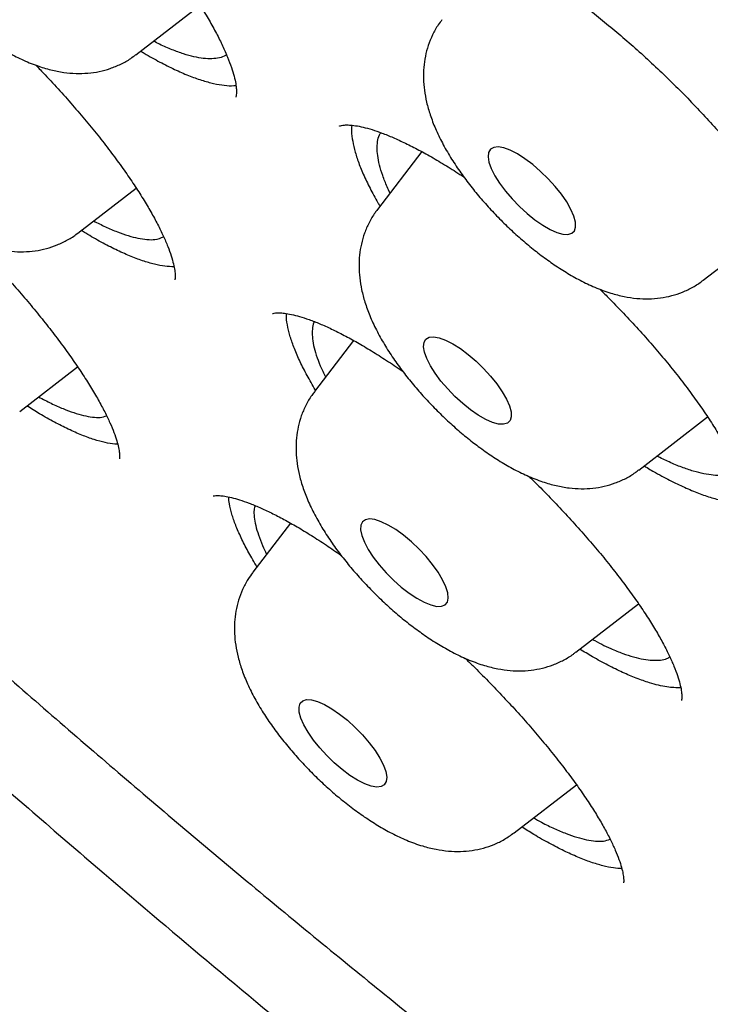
# Model space of a CAD drawing. Header units: millimetres. Extents: x 8 to 1233, y 12 to 1462.
# Tile 78 of 127: x 1039.93 to 1044.64, y 832.82 to 839.54. Entities that reach past the tile are written whole.
import ezdxf

# ---------------------------------------------------------------- set-up
doc = ezdxf.new("R2010")
doc.units = ezdxf.units.MM

msp = doc.modelspace()

# ---------------------------------------------------------------- linework, layer by layer
at = {"color": 7, "linetype": 'Continuous', "lineweight": 30}
for p, q in [((1040.7188, 839.2965), (1041.157, 839.6344)), ((1042.6696, 838.6364), (1042.3677, 838.2423)), ((1040.3231, 838.0808), (1040.7214, 838.388)), ((1044.5904, 837.7598), (1045.1433, 838.1862)), ((1042.2046, 837.3485), (1041.9378, 837.0002)), ((1039.9273, 836.8651), (1040.3213, 837.169)), ((1044.1506, 836.4652), (1044.6198, 836.8271)), ((1040.595, 836.6419), (1040.5759, 836.6418)), ((1041.7739, 836.1034), (1041.5176, 835.7688)), ((1043.7207, 835.2231), (1044.149, 835.5535)), ((1043.3005, 833.9917), (1043.7251, 834.3193))]:
    msp.add_line(p, q, dxfattribs=at)
at = {"color": 7, "linetype": 'Continuous', "lineweight": 30, "flags": 128}
for points in [[(1043.374, 838.5875), (1043.322, 838.6205), (1043.2732, 838.6454), (1043.2291, 838.6614), (1043.1912, 838.6681), (1043.1607, 838.6652), (1043.1386, 838.6528), (1043.1256, 838.6313), (1043.1221, 838.6013), (1043.1282, 838.564), (1043.1437, 838.5204), (1043.1681, 838.4719), (1043.2007, 838.4202), (1043.2404, 838.3669), (1043.2858, 838.3136), (1043.3357, 838.2621), (1043.3882, 838.2142), (1043.4419, 838.1712), (1043.4949, 838.1346), (1043.5455, 838.1055), (1043.5921, 838.085), (1043.6333, 838.0735), (1043.6676, 838.0717), (1043.694, 838.0794), (1043.7116, 838.0964), (1043.7199, 838.1222), (1043.7187, 838.156), (1043.7078, 838.1966), (1043.6878, 838.2428), (1043.6591, 838.2931), (1043.6229, 838.3459), (1043.5801, 838.3994), (1043.5323, 838.452), (1043.4809, 838.5019), (1043.4275, 838.5476), (1043.374, 838.5875)], [(1043.0028, 836.876), (1042.9492, 836.9189), (1042.8966, 836.9669), (1042.8467, 837.0183), (1042.8011, 837.0715), (1042.7614, 837.1249), (1042.7287, 837.1766), (1042.7041, 837.2251), (1042.6885, 837.2688), (1042.6823, 837.3063), (1042.6857, 837.3363), (1042.6986, 837.3579), (1042.7206, 837.3705), (1042.7509, 837.3735), (1042.7887, 837.367), (1042.8327, 837.3511), (1042.8815, 837.3263), (1042.9334, 837.2934), (1042.987, 837.2536), (1043.0403, 837.208), (1043.0918, 837.1581), (1043.1397, 837.1055), (1043.1825, 837.052), (1043.2189, 836.9993), (1043.2476, 836.9489), (1043.2678, 836.9027), (1043.2788, 836.8619), (1043.2802, 836.828), (1043.272, 836.8021), (1043.2545, 836.7849), (1043.2282, 836.7771), (1043.194, 836.7789), (1043.1529, 836.7901), (1043.1064, 836.8106), (1043.0558, 836.8395), (1043.0028, 836.876)], [(1042.5458, 836.0203), (1042.4925, 836.0588), (1042.4411, 836.0901), (1042.3932, 836.1131), (1042.3504, 836.127), (1042.314, 836.1316), (1042.2853, 836.1265), (1042.2652, 836.1121), (1042.2542, 836.0886), (1042.2529, 836.0569), (1042.2611, 836.0181), (1042.2786, 835.9733), (1042.3049, 835.924), (1042.3392, 835.8717), (1042.3803, 835.8183), (1042.4268, 835.7653), (1042.4774, 835.7144), (1042.5304, 835.6674), (1042.584, 835.6257), (1042.6366, 835.5907), (1042.6865, 835.5635), (1042.732, 835.5449), (1042.7718, 835.5356), (1042.8044, 835.5359), (1042.8289, 835.5457), (1042.8446, 835.5647), (1042.8507, 835.5924), (1042.8473, 835.6278), (1042.8344, 835.6698), (1042.8124, 835.717), (1042.782, 835.768), (1042.7441, 835.8211), (1042.7001, 835.8745), (1042.6514, 835.9267), (1042.5994, 835.9758), (1042.5458, 836.0203)], [(1042.1266, 834.4227), (1042.0732, 834.4682), (1042.0217, 834.518), (1041.9737, 834.5706), (1041.9308, 834.6241), (1041.8944, 834.6769), (1041.8655, 834.7273), (1041.8452, 834.7736), (1041.8341, 834.8144), (1041.8326, 834.8484), (1041.8406, 834.8744), (1041.858, 834.8917), (1041.8842, 834.8997), (1041.9183, 834.8981), (1041.9593, 834.8869), (1042.0058, 834.8666), (1042.0563, 834.8378), (1042.1092, 834.8014), (1042.1629, 834.7586), (1042.2155, 834.7107), (1042.2654, 834.6593), (1042.3111, 834.6061), (1042.3509, 834.5527), (1042.3837, 834.5009), (1042.4084, 834.4524), (1042.4241, 834.4086), (1042.4305, 834.371), (1042.4272, 834.3409), (1042.4145, 834.3192), (1042.3926, 834.3065), (1042.3623, 834.3033), (1042.3246, 834.3097), (1042.2807, 834.3255), (1042.232, 834.3502), (1042.1801, 834.3829), (1042.1266, 834.4227)]]:
    msp.add_lwpolyline(points, dxfattribs=at)
at = {"color": 7, "linetype": 'Continuous', "lineweight": 30}
for points, knots in [([(1019.3778, 872.5814), (1019.3319, 872.537), (1019.2443, 872.4523), (1019.1313, 872.3339), (1019.0398, 872.2336), (1018.9625, 872.145), (1018.8975, 872.0675), (1018.841, 871.9977), (1018.7905, 871.9336), (1018.7411, 871.8688), (1018.6889, 871.7983), (1018.6309, 871.7172), (1018.5659, 871.6224), (1018.4996, 871.521), (1018.4354, 871.4178), (1018.3776, 871.3205), (1018.3231, 871.2244), (1018.2642, 871.1156), (1018.2, 870.9903), (1018.1328, 870.8497), (1018.0708, 870.7105), (1018.0155, 870.5773), (1017.9717, 870.4647), (1017.9377, 870.3722), (1017.9103, 870.2947), (1017.8824, 870.2123), (1017.8529, 870.1206), (1017.8222, 870.0202), (1017.792, 869.9148), (1017.7644, 869.812), (1017.7404, 869.7169), (1017.719, 869.6272), (1017.6985, 869.5358), (1017.6703, 869.4017), (1017.6362, 869.2199), (1017.6033, 869.0096), (1017.5774, 868.8091), (1017.558, 868.627), (1017.5427, 868.4464), (1017.5314, 868.2715), (1017.5245, 868.12), (1017.5206, 867.9942), (1017.5186, 867.8957), (1017.5176, 867.8088), (1017.5174, 867.7325), (1017.5177, 867.659), (1017.5185, 867.5793), (1017.5204, 867.4813), (1017.5237, 867.3644), (1017.5291, 867.2294), (1017.5369, 867.0812), (1017.5475, 866.9203), (1017.5599, 866.764), (1017.5726, 866.6247), (1017.5837, 866.5151), (1017.5932, 866.4276), (1017.6019, 866.3508), (1017.6114, 866.2719), (1017.6237, 866.1738), (1017.6397, 866.0538), (1017.6601, 865.911), (1017.684, 865.755), (1017.7205, 865.5331), (1017.773, 865.2426), (1017.8314, 864.9548), (1017.88, 864.7321), (1017.913, 864.5868), (1017.945, 864.4508), (1017.9732, 864.3346), (1017.9973, 864.2374), (1018.0174, 864.1579), (1018.035, 864.0893), (1018.0521, 864.0236), (1018.0713, 863.951), (1018.0945, 863.8642), (1018.1225, 863.7616), (1018.155, 863.645), (1018.191, 863.5184), (1018.2291, 863.3876), (1018.2928, 863.1738), (1018.3843, 862.8789), (1018.5073, 862.5039), (1018.619, 862.1798), (1018.7165, 861.9074), (1018.7958, 861.6915), (1018.8703, 861.4933), (1018.9375, 861.3184), (1018.9964, 861.1676), (1019.044, 861.0476), (1019.0808, 860.9556), (1019.1084, 860.8871), (1019.1355, 860.8203), (1019.1675, 860.7419), (1019.2095, 860.64), (1019.2624, 860.5127), (1019.3258, 860.3625), (1019.3961, 860.1979), (1019.4698, 860.0282), (1019.5438, 859.8599), (1019.6181, 859.6933), (1019.7253, 859.4561), (1019.8665, 859.1502), (1020.0372, 858.7903), (1020.2069, 858.4412), (1020.3805, 858.0918), (1020.571, 857.7171), (1020.7795, 857.3167), (1020.9713, 856.9569), (1021.1411, 856.6442), (1021.2828, 856.3871), (1021.4246, 856.133), (1021.5608, 855.8924), (1021.6861, 855.6732), (1021.7999, 855.4765), (1021.9059, 855.2947), (1022.0023, 855.1308), (1022.0872, 854.9875), (1022.155, 854.8738), (1022.2081, 854.785), (1022.255, 854.7069), (1022.3094, 854.6167), (1022.3811, 854.4982), (1022.4746, 854.3448), (1022.5879, 854.1602), (1022.7225, 853.9428), (1022.8794, 853.692), (1023.0593, 853.4077), (1023.2564, 853.0998), (1023.464, 852.7798), (1023.742, 852.3568), (1024.0917, 851.8343), (1024.5435, 851.1748), (1025.0286, 850.4838), (1025.5478, 849.7628), (1026.1124, 848.997), (1026.725, 848.187), (1027.3895, 847.3317), (1028.0638, 846.4857), (1028.7482, 845.6482), (1029.4414, 844.8201), (1030.1424, 844.0021), (1030.8745, 843.1673), (1031.6403, 842.3144), (1032.4427, 841.4426), (1033.2582, 840.5778), (1034.0858, 839.721), (1034.9415, 838.8561), (1035.8249, 837.9847), (1036.7356, 837.1086), (1037.6552, 836.246), (1038.5826, 835.3979), (1039.5166, 834.5655), (1040.3909, 833.8066), (1041.2076, 833.1143), (1041.97, 832.482), (1042.7473, 831.8519), (1043.5389, 831.225), (1044.3441, 830.6027), (1045.1216, 830.0167), (1045.8662, 829.4691), (1046.5694, 828.9639), (1047.2629, 828.4774), (1047.9431, 828.0116), (1048.5517, 827.605), (1049.0909, 827.2525), (1049.5633, 826.9495), (1049.9605, 826.6995), (1050.2765, 826.5036), (1050.5052, 826.3633), (1050.7071, 826.2406), (1050.8652, 826.1454), (1050.985, 826.0736), (1051.0719, 826.0218), (1051.1494, 825.9758), (1051.2195, 825.9342), (1051.2875, 825.8941), (1051.3629, 825.8497), (1051.4546, 825.796), (1051.5708, 825.7282), (1051.7123, 825.6462), (1051.8795, 825.55), (1052.0707, 825.441), (1052.2857, 825.3197), (1052.5234, 825.1871), (1052.8713, 824.9955), (1053.3104, 824.759), (1053.822, 824.4916), (1054.302, 824.248), (1054.7511, 824.0267), (1055.1387, 823.8412), (1055.4699, 823.6866), (1055.7492, 823.559), (1056.0082, 823.4431), (1056.2434, 823.3398), (1056.4523, 823.2498), (1056.6188, 823.1793), (1056.7479, 823.1253), (1056.8445, 823.0852), (1056.9334, 823.0486), (1057.0272, 823.0104), (1057.1383, 822.9655), (1057.2755, 822.9107), (1057.5004, 822.8221), (1057.8006, 822.7071), (1058.1635, 822.5736), (1058.5239, 822.4463), (1058.8926, 822.322), (1059.2792, 822.1982), (1059.593, 822.1036), (1059.8215, 822.0378), (1059.9521, 822.0011), (1060.0625, 821.9709), (1060.1527, 821.9466), (1060.2227, 821.928), (1060.277, 821.9138), (1060.3251, 821.9013), (1060.3766, 821.8881), (1060.4561, 821.8679), (1060.5695, 821.8397), (1060.7221, 821.8029), (1060.8999, 821.7618), (1061.1002, 821.7176), (1061.3197, 821.6719), (1061.5551, 821.6262), (1061.8046, 821.5816), (1062.0472, 821.5423), (1062.2792, 821.5085), (1062.4911, 821.4808), (1062.6935, 821.4574), (1062.8834, 821.4383), (1063.0596, 821.423), (1063.2226, 821.4112), (1063.3743, 821.402), (1063.5207, 821.395), (1063.667, 821.3899), (1063.8147, 821.3866), (1064.0082, 821.385), (1064.2486, 821.388), (1064.5338, 821.3996), (1064.7705, 821.4166), (1064.9509, 821.4339), (1065.0692, 821.447), (1065.173, 821.4599), (1065.2751, 821.4739), (1065.3879, 821.4908), (1065.512, 821.5114), (1065.6414, 821.5352), (1065.7707, 821.5613), (1065.8997, 821.5899), (1066.0236, 821.6197), (1066.1805, 821.6606), (1066.3757, 821.717), (1066.6356, 821.8029), (1066.8999, 821.9045), (1067.1662, 822.0224), (1067.4287, 822.1541), (1067.6345, 822.272), (1067.7791, 822.3624), (1067.8525, 822.41), (1067.9171, 822.4533), (1067.9703, 822.49), (1068.0177, 822.5235), (1068.0649, 822.5574), (1068.1204, 822.5984), (1068.1825, 822.6455), (1068.2403, 822.6907), (1068.29, 822.7306), (1068.3288, 822.7624), (1068.3632, 822.7911), (1068.3935, 822.8167), (1068.4211, 822.8403), (1068.4508, 822.8661), (1068.4887, 822.8995), (1068.539, 822.9447), (1068.6021, 823.003), (1068.6765, 823.074), (1068.7618, 823.1585), (1068.8214, 823.2208), (1068.8532, 823.254)], [0, 0, 0, 0, 0.003389, 0.006465, 0.009229, 0.011635, 0.013665, 0.015343, 0.016969, 0.018582, 0.020297, 0.022374, 0.024822, 0.027544, 0.030072, 0.032446, 0.034577, 0.036805, 0.040133, 0.043514, 0.046745, 0.049815, 0.052663, 0.054403, 0.056068, 0.057887, 0.059918, 0.062159, 0.064494, 0.066787, 0.068801, 0.070598, 0.072516, 0.074607, 0.079054, 0.083849, 0.087483, 0.091181, 0.094734, 0.098138, 0.101377, 0.103468, 0.10533, 0.106964, 0.10837, 0.109616, 0.111081, 0.112824, 0.115057, 0.117537, 0.120226, 0.123124, 0.126217, 0.128584, 0.130509, 0.131992, 0.133168, 0.134524, 0.136106, 0.138259, 0.140725, 0.14343, 0.146205, 0.151948, 0.157948, 0.160376, 0.162794, 0.164983, 0.166918, 0.168359, 0.169617, 0.170692, 0.171613, 0.172723, 0.174121, 0.175703, 0.17754, 0.179571, 0.181595, 0.183598, 0.189431, 0.195072, 0.200521, 0.203889, 0.207119, 0.210008, 0.21254, 0.214714, 0.21653, 0.217706, 0.218661, 0.21947, 0.220564, 0.222013, 0.223819, 0.225979, 0.228384, 0.230766, 0.233117, 0.235434, 0.237719, 0.242976, 0.248075, 0.252481, 0.257195, 0.262217, 0.267546, 0.273184, 0.276483, 0.279878, 0.283288, 0.286423, 0.289262, 0.291803, 0.294047, 0.296289, 0.298127, 0.299561, 0.300664, 0.301537, 0.302557, 0.304122, 0.306079, 0.308429, 0.311171, 0.314365, 0.317966, 0.32195, 0.326002, 0.330027, 0.337852, 0.345569, 0.354616, 0.363511, 0.372254, 0.382883, 0.393354, 0.403732, 0.414017, 0.424207, 0.434304, 0.444308, 0.455246, 0.466182, 0.477118, 0.488053, 0.498989, 0.510587, 0.522185, 0.533784, 0.545383, 0.556983, 0.568584, 0.577771, 0.587125, 0.596644, 0.60633, 0.616182, 0.6262, 0.634902, 0.643592, 0.65215, 0.660576, 0.66887, 0.674868, 0.680795, 0.68665, 0.689886, 0.692787, 0.695353, 0.697584, 0.69883, 0.699939, 0.700913, 0.701799, 0.70263, 0.703523, 0.704697, 0.706158, 0.707997, 0.710151, 0.712619, 0.715403, 0.718503, 0.721885, 0.729019, 0.73579, 0.742201, 0.748249, 0.753936, 0.757994, 0.761846, 0.765467, 0.768747, 0.771672, 0.77424, 0.775769, 0.777136, 0.778342, 0.779551, 0.781129, 0.783087, 0.785428, 0.790799, 0.796091, 0.801305, 0.80674, 0.812565, 0.818782, 0.821109, 0.823136, 0.824854, 0.826264, 0.827365, 0.828145, 0.828824, 0.829634, 0.830575, 0.832584, 0.835013, 0.837861, 0.841128, 0.844722, 0.848592, 0.852741, 0.857167, 0.86084, 0.864585, 0.868108, 0.871388, 0.874568, 0.877468, 0.880123, 0.882765, 0.885438, 0.888148, 0.890931, 0.896242, 0.901751, 0.907355, 0.910077, 0.912437, 0.914424, 0.916335, 0.918627, 0.921299, 0.923962, 0.926664, 0.929405, 0.932134, 0.934598, 0.939542, 0.944872, 0.951868, 0.957418, 0.9635, 0.970334, 0.972372, 0.974189, 0.975796, 0.977197, 0.978159, 0.979338, 0.980734, 0.982347, 0.984069, 0.98518, 0.98618, 0.98707, 0.987849, 0.988518, 0.98919, 0.990119, 0.991449, 0.993102, 0.995078, 0.997377, 1, 1, 1, 1]), ([(1020.2597, 870.3638), (1020.2988, 870.3982), (1020.3892, 870.4777), (1020.5405, 870.5926), (1020.7116, 870.7102), (1020.8909, 870.8192), (1021.0778, 870.9201), (1021.2723, 871.0126), (1021.4744, 871.0968), (1021.6839, 871.1727), (1021.9009, 871.2402), (1022.1252, 871.2995), (1022.3568, 871.3505), (1022.5956, 871.3932), (1022.8415, 871.4276), (1023.0946, 871.4537), (1023.3548, 871.4715), (1023.622, 871.4809), (1023.896, 871.482), (1024.1769, 871.4748), (1024.4646, 871.4592), (1024.759, 871.4353), (1025.0599, 871.403), (1025.3674, 871.3623), (1025.6812, 871.3132), (1026.0013, 871.2558), (1026.3275, 871.19), (1026.6598, 871.1159), (1026.998, 871.0334), (1027.3421, 870.9426), (1027.6918, 870.8436), (1028.0471, 870.7362), (1028.4078, 870.6206), (1028.7738, 870.4968), (1029.145, 870.3649), (1029.5212, 870.2248), (1029.9023, 870.0766), (1030.2882, 869.9204), (1030.6786, 869.7562), (1031.0736, 869.5841), (1031.4729, 869.4041), (1031.8764, 869.2162), (1032.2839, 869.0206), (1032.6953, 868.8174), (1033.1105, 868.6065), (1033.5293, 868.3881), (1033.9515, 868.1621), (1034.377, 867.9288), (1034.8056, 867.6882), (1035.2373, 867.4404), (1035.6717, 867.1854), (1036.1089, 866.9234), (1036.5486, 866.6543), (1036.9906, 866.3785), (1037.4349, 866.0958), (1037.8812, 865.8065), (1038.3294, 865.5106), (1038.7794, 865.2082), (1039.2309, 864.8994), (1039.6838, 864.5844), (1040.138, 864.2633), (1040.5933, 863.9361), (1041.0496, 863.603), (1041.5066, 863.2641), (1041.9642, 862.9194), (1042.4223, 862.5693), (1042.8806, 862.2137), (1043.3391, 861.8527), (1043.7976, 861.4866), (1044.2558, 861.1154), (1044.7137, 860.7393), (1045.1711, 860.3583), (1045.6278, 859.9727), (1046.0837, 859.5826), (1046.5386, 859.1881), (1046.9923, 858.7893), (1047.4447, 858.3863), (1047.8956, 857.9794), (1048.3449, 857.5687), (1048.7924, 857.1543), (1049.238, 856.7363), (1049.6814, 856.3149), (1050.1226, 855.8903), (1050.5614, 855.4626), (1050.9976, 855.0319), (1051.4311, 854.5984), (1051.8617, 854.1622), (1052.2893, 853.7236), (1052.7137, 853.2826), (1053.1348, 852.8394), (1053.5524, 852.3942), (1053.9664, 851.947), (1054.3767, 851.4982), (1054.783, 851.0478), (1055.1853, 850.596), (1055.5834, 850.143), (1055.9772, 849.6888), (1056.3665, 849.2338), (1056.7512, 848.7779), (1057.1312, 848.3215), (1057.5063, 847.8646), (1057.8763, 847.4074), (1058.2413, 846.9501), (1058.601, 846.4928), (1058.9553, 846.0357), (1059.3042, 845.5789), (1059.6474, 845.1227), (1059.9848, 844.6672), (1060.3164, 844.2125), (1060.6419, 843.7587), (1060.9614, 843.3062), (1061.2747, 842.855), (1061.5817, 842.4052), (1061.8822, 841.9571), (1062.1762, 841.5107), (1062.4635, 841.0664), (1062.7442, 840.6241), (1063.018, 840.1841), (1063.2848, 839.7465), (1063.5447, 839.3115), (1063.7974, 838.8793), (1064.043, 838.4499), (1064.2812, 838.0236), (1064.5121, 837.6005), (1064.7355, 837.1807), (1064.9515, 836.7644), (1065.1598, 836.3518), (1065.3604, 835.943), (1065.5533, 835.5381), (1065.7385, 835.1373), (1065.9157, 834.7407), (1066.085, 834.3485), (1066.2464, 833.9609), (1066.3997, 833.5779), (1066.5449, 833.1997), (1066.682, 832.8264), (1066.811, 832.4583), (1066.9317, 832.0953), (1067.0442, 831.7377), (1067.1484, 831.3856), (1067.2443, 831.039), (1067.3318, 830.6983), (1067.411, 830.3633), (1067.4819, 830.0344), (1067.5443, 829.7115), (1067.5984, 829.3949), (1067.6441, 829.0846), (1067.6814, 828.7807), (1067.7103, 828.4834), (1067.7308, 828.1927), (1067.7429, 827.9088), (1067.7467, 827.6317), (1067.7421, 827.3615), (1067.7293, 827.0984), (1067.7081, 826.8422), (1067.6786, 826.5933), (1067.6408, 826.3515), (1067.5948, 826.1169), (1067.5405, 825.8897), (1067.4781, 825.6698), (1067.4074, 825.4572), (1067.3284, 825.2521), (1067.2412, 825.0544), (1067.1458, 824.8642), (1067.0421, 824.6815), (1066.9302, 824.5063), (1066.8095, 824.3393), (1066.7127, 824.2161), (1066.6536, 824.1511), (1066.6402, 824.1365)], [0, 0, 0, 0, 0.004701, 0.010857, 0.017005, 0.023143, 0.029267, 0.035378, 0.041473, 0.047553, 0.053619, 0.059672, 0.065713, 0.071744, 0.077766, 0.083781, 0.08979, 0.095794, 0.101794, 0.107791, 0.113787, 0.119781, 0.125774, 0.131767, 0.13776, 0.143753, 0.149747, 0.155741, 0.161736, 0.167732, 0.173729, 0.179727, 0.185726, 0.191726, 0.197728, 0.20373, 0.209734, 0.215738, 0.221744, 0.22775, 0.233758, 0.239766, 0.245775, 0.251785, 0.257796, 0.263808, 0.26982, 0.275833, 0.281847, 0.287861, 0.293876, 0.299891, 0.305907, 0.311923, 0.31794, 0.323957, 0.329975, 0.335993, 0.342011, 0.34803, 0.354049, 0.360069, 0.366088, 0.372108, 0.378129, 0.384149, 0.39017, 0.396191, 0.402212, 0.408233, 0.414255, 0.420276, 0.426298, 0.43232, 0.438342, 0.444364, 0.450386, 0.456409, 0.462431, 0.468454, 0.474476, 0.480499, 0.486521, 0.492544, 0.498567, 0.504589, 0.510612, 0.516635, 0.522657, 0.52868, 0.534703, 0.540725, 0.546748, 0.55277, 0.558792, 0.564815, 0.570837, 0.576859, 0.582881, 0.588902, 0.594924, 0.600945, 0.606967, 0.612988, 0.619009, 0.625029, 0.63105, 0.63707, 0.64309, 0.649109, 0.655129, 0.661148, 0.667167, 0.673185, 0.679203, 0.68522, 0.691238, 0.697254, 0.703271, 0.709286, 0.715302, 0.721316, 0.72733, 0.733344, 0.739357, 0.745369, 0.75138, 0.757391, 0.763401, 0.76941, 0.775418, 0.781426, 0.787432, 0.793438, 0.799442, 0.805445, 0.811448, 0.817449, 0.823449, 0.829448, 0.835445, 0.841442, 0.847438, 0.853432, 0.859426, 0.865419, 0.871411, 0.877403, 0.883395, 0.889386, 0.895379, 0.901372, 0.907367, 0.913365, 0.919366, 0.925371, 0.931381, 0.937398, 0.943423, 0.949458, 0.955504, 0.961562, 0.967634, 0.97372, 0.979822, 0.985938, 0.992068, 0.998211, 1, 1, 1, 1]), ([(1020.1617, 869.9089), (1020.1381, 869.8824), (1020.0672, 869.8026), (1019.9579, 869.6611), (1019.8333, 869.4848), (1019.7174, 869.3002), (1019.6097, 869.1078), (1019.5105, 868.9076), (1019.4196, 868.6997), (1019.3372, 868.4841), (1019.2634, 868.2608), (1019.1982, 868.03), (1019.1416, 867.7916), (1019.0936, 867.5459), (1019.0544, 867.2929), (1019.0239, 867.0328), (1019.0022, 866.7656), (1018.9892, 866.4914), (1018.985, 866.2104), (1018.9896, 865.9228), (1019.0029, 865.6286), (1019.0249, 865.3279), (1019.0557, 865.021), (1019.0952, 864.7078), (1019.1433, 864.3885), (1019.2001, 864.0633), (1019.2655, 863.7323), (1019.3395, 863.3955), (1019.422, 863.0531), (1019.5129, 862.7053), (1019.6124, 862.3521), (1019.7202, 861.9936), (1019.8364, 861.63), (1019.9609, 861.2615), (1020.0936, 860.888), (1020.2346, 860.5098), (1020.3836, 860.127), (1020.5408, 859.7397), (1020.7061, 859.3481), (1020.8792, 858.9522), (1021.0603, 858.5522), (1021.2493, 858.1483), (1021.446, 857.7405), (1021.6504, 857.3291), (1021.8624, 856.9141), (1022.082, 856.4957), (1022.309, 856.0741), (1022.5434, 855.6494), (1022.7852, 855.2217), (1023.0341, 854.7912), (1023.2902, 854.358), (1023.5533, 853.9223), (1023.8233, 853.4842), (1024.1002, 853.0439), (1024.3839, 852.6016), (1024.6742, 852.1573), (1024.9711, 851.7113), (1025.2744, 851.2636), (1025.584, 850.8146), (1025.8999, 850.3642), (1026.2219, 849.9127), (1026.5499, 849.4602), (1026.8837, 849.0069), (1027.2234, 848.5529), (1027.5687, 848.0985), (1027.9195, 847.6436), (1028.2757, 847.1886), (1028.6373, 846.7336), (1029.0039, 846.2787), (1029.3756, 845.8241), (1029.7522, 845.37), (1030.1335, 844.9164), (1030.5195, 844.4637), (1030.91, 844.0118), (1031.3048, 843.5611), (1031.7038, 843.1115), (1032.1069, 842.6634), (1032.514, 842.2169), (1032.9248, 841.772), (1033.3393, 841.3291), (1033.7572, 840.8881), (1034.1785, 840.4494), (1034.6031, 840.013), (1035.0307, 839.579), (1035.4611, 839.1477), (1035.8944, 838.7192), (1036.3302, 838.2937), (1036.7685, 837.8712), (1037.2091, 837.452), (1037.6518, 837.0362), (1038.0965, 836.6239), (1038.543, 836.2153), (1038.9912, 835.8105), (1039.441, 835.4097), (1039.892, 835.013), (1040.3443, 834.6205), (1040.7976, 834.2324), (1041.2518, 833.8489), (1041.7067, 833.47), (1042.1622, 833.0959), (1042.618, 832.7267), (1043.0741, 832.3626), (1043.5303, 832.0036), (1043.9864, 831.65), (1044.4423, 831.3018), (1044.8978, 830.9591), (1045.3527, 830.6221), (1045.8069, 830.2909), (1046.2603, 829.9656), (1046.7126, 829.6464), (1047.1637, 829.3332), (1047.6135, 829.0263), (1048.0617, 828.7258), (1048.5083, 828.4318), (1048.9531, 828.1443), (1049.396, 827.8634), (1049.8367, 827.5893), (1050.2751, 827.3221), (1050.7111, 827.0619), (1051.1446, 826.8087), (1051.5753, 826.5626), (1052.0031, 826.3238), (1052.4279, 826.0922), (1052.8496, 825.8681), (1053.2679, 825.6514), (1053.6828, 825.4423), (1054.0941, 825.2408), (1054.5017, 825.047), (1054.9054, 824.861), (1055.305, 824.6828), (1055.7006, 824.5126), (1056.0918, 824.3502), (1056.4787, 824.196), (1056.861, 824.0498), (1057.2386, 823.9117), (1057.6114, 823.7818), (1057.9793, 823.6602), (1058.3422, 823.5469), (1058.6999, 823.4419), (1059.0523, 823.3453), (1059.3993, 823.2571), (1059.7408, 823.1775), (1060.0767, 823.1063), (1060.4068, 823.0437), (1060.731, 822.9896), (1061.0493, 822.9442), (1061.3615, 822.9074), (1061.6675, 822.8794), (1061.9671, 822.86), (1062.2603, 822.8494), (1062.547, 822.8475), (1062.827, 822.8544), (1063.1002, 822.87), (1063.3665, 822.8945), (1063.6258, 822.9277), (1063.8779, 822.9697), (1064.1227, 823.0205), (1064.3602, 823.0799), (1064.5901, 823.1481), (1064.8124, 823.2249), (1065.0269, 823.3103), (1065.2337, 823.4043), (1065.4325, 823.5066), (1065.6233, 823.6174), (1065.8063, 823.7363), (1065.9805, 823.8641), (1066.1071, 823.9643), (1066.173, 824.0246), (1066.1862, 824.0367)], [0, 0, 0, 0, 0.002958, 0.008901, 0.014848, 0.020802, 0.026766, 0.03274, 0.038727, 0.044727, 0.05074, 0.056766, 0.062804, 0.068854, 0.074913, 0.080982, 0.087058, 0.09314, 0.099228, 0.10532, 0.111414, 0.117511, 0.12361, 0.12971, 0.13581, 0.14191, 0.148009, 0.154109, 0.160207, 0.166304, 0.172401, 0.178496, 0.184591, 0.190684, 0.196776, 0.202867, 0.208957, 0.215046, 0.221133, 0.22722, 0.233306, 0.239391, 0.245475, 0.251558, 0.257641, 0.263722, 0.269803, 0.275883, 0.281963, 0.288042, 0.29412, 0.300198, 0.306275, 0.312352, 0.318428, 0.324504, 0.330579, 0.336654, 0.342729, 0.348803, 0.354877, 0.36095, 0.367024, 0.373097, 0.37917, 0.385242, 0.391314, 0.397387, 0.403458, 0.40953, 0.415602, 0.421673, 0.427744, 0.433815, 0.439886, 0.445957, 0.452028, 0.458099, 0.464169, 0.47024, 0.476311, 0.482381, 0.488451, 0.494522, 0.500592, 0.506663, 0.512733, 0.518804, 0.524874, 0.530944, 0.537015, 0.543086, 0.549156, 0.555227, 0.561298, 0.567369, 0.57344, 0.579511, 0.585582, 0.591653, 0.597725, 0.603797, 0.609868, 0.615941, 0.622013, 0.628085, 0.634158, 0.640231, 0.646304, 0.652378, 0.658452, 0.664526, 0.670601, 0.676676, 0.682751, 0.688827, 0.694903, 0.70098, 0.707057, 0.713134, 0.719213, 0.725292, 0.731371, 0.737451, 0.743532, 0.749613, 0.755696, 0.761779, 0.767863, 0.773947, 0.780033, 0.78612, 0.792207, 0.798296, 0.804386, 0.810477, 0.816569, 0.822662, 0.828756, 0.834851, 0.840948, 0.847046, 0.853144, 0.859244, 0.865344, 0.871445, 0.877546, 0.883648, 0.889748, 0.895848, 0.901946, 0.908042, 0.914134, 0.920222, 0.926305, 0.932381, 0.938449, 0.944508, 0.950557, 0.956594, 0.962618, 0.968629, 0.974627, 0.980612, 0.986585, 0.992547, 0.9985, 1, 1, 1, 1]), ([(1040.5254, 840.4321), (1040.545, 840.4113), (1040.5992, 840.3538), (1040.684, 840.2588), (1040.7789, 840.1482), (1040.8681, 840.0391), (1040.951, 839.9323), (1041.0277, 839.8279), (1041.0983, 839.7261), (1041.1624, 839.6272), (1041.2197, 839.5321), (1041.2695, 839.4419), (1041.3117, 839.3574), (1041.3459, 839.2799), (1041.372, 839.2103), (1041.3903, 839.1497), (1041.4013, 839.0992), (1041.406, 839.0597), (1041.4059, 839.031), (1041.4035, 839.0137), (1041.401, 839.0074), (1041.4014, 839.0081), (1041.4015, 839.0083)], [0, 0, 0, 0, 0.031839, 0.088141, 0.144106, 0.199612, 0.254553, 0.308964, 0.363609, 0.418398, 0.473184, 0.527777, 0.581963, 0.635501, 0.688132, 0.739592, 0.789658, 0.838194, 0.88579, 0.933565, 0.982068, 1, 1, 1, 1]), ([(1042.61, 840.1791), (1042.61, 840.1792), (1042.61, 840.1795), (1042.6181, 840.1837), (1042.6356, 840.1884), (1042.664, 840.1915), (1042.7035, 840.1906), (1042.7414, 840.1858), (1042.7758, 840.1793), (1042.8126, 840.171), (1042.8681, 840.1553), (1042.9406, 840.1299), (1043.021, 840.0971), (1043.1086, 840.0566), (1043.2027, 840.0083), (1043.3023, 839.9526), (1043.4064, 839.8897), (1043.514, 839.8201), (1043.6241, 839.7444), (1043.7356, 839.6631), (1043.8473, 839.5771), (1043.9591, 839.4865), (1044.0708, 839.3916), (1044.1827, 839.2921), (1044.2941, 839.1886), (1044.4041, 839.0818), (1044.5115, 838.9728), (1044.6152, 838.8627), (1044.7141, 838.7526), (1044.8074, 838.6436), (1044.8943, 838.5367), (1044.9748, 838.432), (1045.0491, 838.3292), (1045.1175, 838.2284), (1045.1793, 838.1304), (1045.234, 838.0362), (1045.281, 837.9471), (1045.32, 837.8641), (1045.3508, 837.7884), (1045.3734, 837.721), (1045.3883, 837.6631), (1045.3962, 837.6157), (1045.3983, 837.5788), (1045.3964, 837.5522), (1045.3925, 837.5362), (1045.3894, 837.5299), (1045.3893, 837.5299), (1045.3893, 837.5299)], [0, 0, 0, 0, 0.026631, 0.04865, 0.069311, 0.091232, 0.112471, 0.133639, 0.140597, 0.152636, 0.173757, 0.195335, 0.217488, 0.240142, 0.263206, 0.286585, 0.310181, 0.333897, 0.357639, 0.381314, 0.404861, 0.42818, 0.451632, 0.475416, 0.499459, 0.523677, 0.547972, 0.572216, 0.5963, 0.620133, 0.64364, 0.666785, 0.690046, 0.713493, 0.737037, 0.760585, 0.784018, 0.807225, 0.830086, 0.852486, 0.874325, 0.895539, 0.916109, 0.936932, 0.957894, 0.979766, 1, 1, 1, 1]), ([(1038.5406, 839.8564), (1038.5299, 839.8425), (1038.503, 839.8075), (1038.4706, 839.7452), (1038.4423, 839.6726), (1038.4239, 839.5978), (1038.4144, 839.5216), (1038.4135, 839.4439), (1038.421, 839.3644), (1038.4373, 839.2816), (1038.4634, 839.194), (1038.5003, 839.101), (1038.5479, 839.0044), (1038.6045, 838.9075), (1038.6675, 838.8133), (1038.7354, 838.7224), (1038.8075, 838.6348), (1038.8833, 838.5504), (1038.9626, 838.4693), (1039.0449, 838.3918), (1039.1299, 838.3182), (1039.2173, 838.2491), (1039.3071, 838.1847), (1039.3998, 838.1255), (1039.4963, 838.0718), (1039.5943, 838.0264), (1039.6908, 837.9915), (1039.7822, 837.9681), (1039.8687, 837.9553), (1039.9514, 837.9522), (1040.0315, 837.9584), (1040.1089, 837.974), (1040.1834, 837.9986), (1040.2532, 838.0334), (1040.3001, 838.0611), (1040.3211, 838.0796), (1040.3226, 838.0809)], [0, 0, 0, 0, 0.016541, 0.04151, 0.066238, 0.090974, 0.116015, 0.141749, 0.16869, 0.197515, 0.228998, 0.263602, 0.300507, 0.337139, 0.372505, 0.406752, 0.440217, 0.4732, 0.505939, 0.538642, 0.571464, 0.604595, 0.638284, 0.672854, 0.708739, 0.746498, 0.782205, 0.814809, 0.844476, 0.872129, 0.898474, 0.923987, 0.948976, 0.973645, 0.998136, 1, 1, 1, 1]), ([(1039.4374, 839.6114), (1039.4523, 839.5981), (1039.4953, 839.5597), (1039.5683, 839.4994), (1039.6568, 839.4325), (1039.748, 839.3706), (1039.8424, 839.314), (1039.9413, 839.2634), (1040.0403, 839.2225), (1040.136, 839.1933), (1040.2247, 839.1757), (1040.309, 839.1682), (1040.3903, 839.1701), (1040.469, 839.1813), (1040.5449, 839.2017), (1040.617, 839.2318), (1040.6753, 839.2634), (1040.7064, 839.2885), (1040.7172, 839.2972)], [0, 0, 0, 0, 0.037736, 0.109032, 0.181175, 0.254841, 0.330838, 0.410249, 0.494278, 0.568119, 0.634962, 0.696545, 0.754661, 0.810553, 0.865038, 0.918647, 0.971739, 1, 1, 1, 1]), ([(1042.8079, 839.5352), (1042.7991, 839.524), (1042.7738, 839.492), (1042.7421, 839.4329), (1042.7126, 839.3607), (1042.6931, 839.286), (1042.6824, 839.21), (1042.6805, 839.1325), (1042.687, 839.0532), (1042.7022, 838.9709), (1042.727, 838.884), (1042.7625, 838.7916), (1042.8089, 838.6953), (1042.8645, 838.5983), (1042.9268, 838.5037), (1042.9942, 838.4124), (1043.0658, 838.3244), (1043.1412, 838.2396), (1043.2201, 838.1581), (1043.302, 838.0801), (1043.3867, 838.006), (1043.4738, 837.9363), (1043.5633, 837.8714), (1043.6556, 837.8115), (1043.7515, 837.757), (1043.8527, 837.709), (1043.9524, 837.672), (1044.0477, 837.6475), (1044.1343, 837.6345), (1044.2171, 837.6312), (1044.2972, 837.6372), (1044.3747, 837.6525), (1044.4493, 837.677), (1044.5192, 837.7115), (1044.5666, 837.7395), (1044.5881, 837.7584), (1044.5901, 837.7602)], [0, 0, 0, 0, 0.013405, 0.038418, 0.063162, 0.087881, 0.112866, 0.138489, 0.165248, 0.1938, 0.224918, 0.259146, 0.295872, 0.332633, 0.368155, 0.40252, 0.436063, 0.46909, 0.501846, 0.534542, 0.56734, 0.600419, 0.634023, 0.668462, 0.704156, 0.741651, 0.781412, 0.814065, 0.843784, 0.87147, 0.897837, 0.923363, 0.94836, 0.973033, 0.997526, 1, 1, 1, 1]), ([(1041.3378, 839.2964), (1041.3354, 839.2947), (1041.3221, 839.285), (1041.2894, 839.2754), (1041.2396, 839.2683), (1041.1814, 839.2709), (1041.1166, 839.2821), (1041.0454, 839.3014), (1040.9665, 839.3306), (1040.8989, 839.3582), (1040.854, 839.3827), (1040.8402, 839.3902)], [0, 0, 0, 0, 0.028035, 0.156826, 0.288418, 0.420977, 0.548865, 0.677641, 0.809219, 0.941766, 1, 1, 1, 1]), ([(1040.7519, 839.322), (1040.7597, 839.3173), (1040.805, 839.2892), (1040.8827, 839.2469), (1040.984, 839.1958), (1041.0788, 839.1545), (1041.1682, 839.1222), (1041.2503, 839.0997), (1041.3237, 839.0879), (1041.3741, 839.0842), (1041.3973, 839.0875), (1041.4019, 839.0882)], [0, 0, 0, 0, 0.028089, 0.164651, 0.297001, 0.430275, 0.564979, 0.70165, 0.833977, 0.967229, 1, 1, 1, 1]), ([(1040.0368, 839.226), (1040.0578, 839.2042), (1040.1139, 839.1462), (1040.2016, 839.0506), (1040.2996, 838.9401), (1040.3932, 838.8296), (1040.4815, 838.7204), (1040.564, 838.6133), (1040.6397, 838.5095), (1040.7082, 838.4097), (1040.7691, 838.3148), (1040.8226, 838.2248), (1040.8686, 838.14), (1040.9071, 838.0611), (1040.9379, 837.989), (1040.961, 837.9248), (1040.9765, 837.8697), (1040.9852, 837.8248), (1040.988, 837.791), (1040.9872, 837.7696), (1040.9849, 837.7604), (1040.9853, 837.7613), (1040.9854, 837.7616)], [0, 0, 0, 0, 0.033326, 0.088837, 0.144632, 0.200543, 0.256335, 0.311829, 0.366859, 0.421283, 0.474957, 0.528092, 0.581273, 0.634251, 0.68681, 0.738689, 0.789593, 0.839249, 0.887481, 0.934374, 0.980529, 1, 1, 1, 1]), ([(1042.1093, 838.8111), (1042.1094, 838.8112), (1042.1096, 838.8114), (1042.1197, 838.8151), (1042.1411, 838.8183), (1042.1742, 838.8187), (1042.2169, 838.8143), (1042.2689, 838.8042), (1042.3293, 838.7875), (1042.398, 838.7638), (1042.4743, 838.733), (1042.5587, 838.6943), (1042.6501, 838.6479), (1042.7476, 838.594), (1042.8504, 838.5321), (1042.9211, 838.4879), (1042.9579, 838.4628), (1042.9584, 838.4625)], [0, 0, 0, 0, 0.055018, 0.123036, 0.195155, 0.264266, 0.333063, 0.402299, 0.472571, 0.542151, 0.614324, 0.688659, 0.764745, 0.842136, 0.920382, 0.999042, 1, 1, 1, 1]), ([(1042.1924, 838.8161), (1042.1916, 838.8083), (1042.1884, 838.7812), (1042.1941, 838.7264), (1042.209, 838.6525), (1042.2343, 838.5713), (1042.2695, 838.4828), (1042.3152, 838.3878), (1042.3541, 838.3144), (1042.3799, 838.2721), (1042.3846, 838.2644)], [0, 0, 0, 0, 0.061718, 0.215224, 0.363712, 0.513496, 0.664342, 0.817651, 0.966549, 1, 1, 1, 1]), ([(1042.4536, 838.3544), (1042.4469, 838.3683), (1042.4268, 838.41), (1042.4024, 838.4741), (1042.3734, 838.5688), (1042.3622, 838.6511), (1042.3701, 838.7174), (1042.3784, 838.7508), (1042.3884, 838.764), (1042.3898, 838.7659)], [0, 0, 0, 0, 0.074886, 0.224694, 0.376685, 0.670837, 0.821761, 0.973796, 1, 1, 1, 1]), ([(1042.3683, 838.241), (1042.3624, 838.2339), (1042.3396, 838.2063), (1042.3092, 838.152), (1042.2777, 838.0804), (1042.2563, 838.0061), (1042.244, 837.9303), (1042.2404, 837.8531), (1042.2452, 837.7743), (1042.2587, 837.6927), (1042.2816, 837.6068), (1042.3149, 837.5154), (1042.3592, 837.4197), (1042.4132, 837.3226), (1042.4744, 837.2273), (1042.5409, 837.1353), (1042.6117, 837.0467), (1042.6864, 836.9613), (1042.7646, 836.8791), (1042.846, 836.8004), (1042.9301, 836.7256), (1043.0003, 836.6682), (1043.0423, 836.6365), (1043.0552, 836.6268)], [0, 0, 0, 0, 0.014168, 0.055389, 0.096094, 0.136675, 0.177591, 0.219423, 0.262943, 0.309177, 0.359379, 0.414606, 0.474358, 0.535035, 0.593808, 0.650591, 0.705915, 0.760302, 0.814171, 0.867877, 0.921707, 0.975929, 1, 1, 1, 1]), ([(1040.4308, 838.1639), (1040.458, 838.1502), (1040.5146, 838.1216), (1040.6195, 838.0773), (1040.7151, 838.0478), (1040.796, 838.0362), (1040.8589, 838.0345), (1040.8904, 838.0477), (1040.9088, 838.0554)], [0, 0, 0, 0, 0.127028, 0.264782, 0.532395, 0.668229, 0.806041, 1, 1, 1, 1]), ([(1040.9793, 837.8513), (1040.9593, 837.8519), (1040.9186, 837.853), (1040.8462, 837.8672), (1040.7653, 837.8908), (1040.677, 837.9242), (1040.5829, 837.9666), (1040.4831, 838.0184), (1040.4039, 838.0628), (1040.3568, 838.0925), (1040.3465, 838.0989)], [0, 0, 0, 0, 0.132857, 0.269645, 0.409432, 0.550234, 0.686188, 0.82311, 0.961514, 1, 1, 1, 1]), ([(1039.6048, 838.0242), (1039.6243, 838.0045), (1039.6795, 837.9489), (1039.7669, 837.8562), (1039.8659, 837.7477), (1039.9597, 837.6404), (1040.0485, 837.5342), (1040.1325, 837.429), (1040.2116, 837.3251), (1040.2849, 837.2235), (1040.3517, 837.1253), (1040.4114, 837.0314), (1040.4635, 836.943), (1040.5075, 836.861), (1040.5432, 836.7866), (1040.5705, 836.7209), (1040.5899, 836.6643), (1040.602, 836.6173), (1040.6079, 836.5804), (1040.6091, 836.5552), (1040.6074, 836.5416), (1040.6073, 836.5413), (1040.6072, 836.5411)], [0, 0, 0, 0, 0.030012, 0.084996, 0.139365, 0.192999, 0.24635, 0.300279, 0.354579, 0.409106, 0.463656, 0.517971, 0.57181, 0.624922, 0.677049, 0.72793, 0.777277, 0.825935, 0.873504, 0.920044, 0.965816, 1, 1, 1, 1]), ([(1043.884, 837.6994), (1043.907, 837.6767), (1043.9664, 837.6182), (1044.0586, 837.5222), (1044.16, 837.4127), (1044.2564, 837.3035), (1044.347, 837.1957), (1044.4314, 837.0901), (1044.5095, 836.9867), (1044.5814, 836.8858), (1044.6469, 836.7877), (1044.7053, 836.6932), (1044.7564, 836.6035), (1044.7995, 836.5195), (1044.8346, 836.4422), (1044.8615, 836.3727), (1044.8805, 836.3122), (1044.892, 836.2616), (1044.897, 836.2218), (1044.8973, 836.1927), (1044.8948, 836.1748), (1044.8922, 836.1678), (1044.8925, 836.1683), (1044.8926, 836.1685)], [0, 0, 0, 0, 0.0335322, 0.0864495, 0.1391866, 0.1916045, 0.2435908, 0.2950394, 0.3460201, 0.3972418, 0.448593, 0.4999329, 0.5510834, 0.6018469, 0.6519996, 0.7013017, 0.7495163, 0.7964434, 0.841968, 0.8866891, 0.9316555, 0.977415, 1, 1, 1, 1]), ([(1041.6526, 837.5324), (1041.6532, 837.5327), (1041.6544, 837.5333), (1041.6696, 837.5365), (1041.6962, 837.5376), (1041.7331, 837.5348), (1041.7797, 837.5269), (1041.8358, 837.5128), (1041.9006, 837.4918), (1041.9734, 837.4635), (1042.0534, 837.4279), (1042.1392, 837.385), (1042.2307, 837.3348), (1042.3274, 837.2778), (1042.4299, 837.2126), (1042.5013, 837.1656), (1042.5389, 837.139), (1042.54, 837.1382)], [0, 0, 0, 0, 0.060969, 0.130287, 0.197077, 0.264091, 0.332423, 0.402423, 0.47397, 0.546745, 0.620372, 0.694487, 0.767791, 0.842977, 0.919696, 0.997616, 1, 1, 1, 1]), ([(1041.9455, 837.0103), (1041.9426, 837.015), (1041.9181, 837.0539), (1041.8802, 837.123), (1041.8326, 837.217), (1041.7956, 837.3041), (1041.7683, 837.3844), (1041.752, 837.4565), (1041.7449, 837.5059), (1041.7466, 837.5283), (1041.7469, 837.5318)], [0, 0, 0, 0, 0.0212612, 0.1783769, 0.3365903, 0.4973687, 0.653117, 0.8099697, 0.9702573, 1, 1, 1, 1]), ([(1041.9358, 837.4774), (1041.9347, 837.4752), (1041.9273, 837.4608), (1041.9225, 837.4267), (1041.9219, 837.3751), (1041.9308, 837.3161), (1041.9492, 837.2495), (1041.9735, 837.1794), (1042.001, 837.1257), (1042.0142, 837.1)], [0, 0, 0, 0, 0.029273, 0.195215, 0.355908, 0.517724, 0.681281, 0.847222, 1, 1, 1, 1]), ([(1040.0557, 836.9642), (1040.0846, 836.949), (1040.1427, 836.9184), (1040.2487, 836.8711), (1040.3438, 836.8391), (1040.4238, 836.8253), (1040.4796, 836.8212), (1040.5058, 836.8306), (1040.519, 836.8354)], [0, 0, 0, 0, 0.141636, 0.285887, 0.566148, 0.708401, 0.852725, 1, 1, 1, 1]), ([(1041.9385, 836.9989), (1041.9317, 836.9907), (1041.9082, 836.9618), (1041.8773, 836.9061), (1041.8464, 836.8343), (1041.8255, 836.7599), (1041.8136, 836.684), (1041.8105, 836.6068), (1041.8158, 836.5278), (1041.8298, 836.446), (1041.8532, 836.3598), (1041.8871, 836.2682), (1041.932, 836.1723), (1041.9865, 836.0752), (1042.048, 835.9801), (1042.1147, 835.8883), (1042.1857, 835.7999), (1042.2606, 835.7146), (1042.339, 835.6326), (1042.4206, 835.5541), (1042.5049, 835.4795), (1042.5916, 835.4092), (1042.6808, 835.3435), (1042.7727, 835.2829), (1042.868, 835.2277), (1042.9683, 835.1786), (1043.0678, 835.1402), (1043.1631, 835.1139), (1043.2505, 835.0992), (1043.3339, 835.0944), (1043.4144, 835.0989), (1043.4923, 835.1127), (1043.5675, 835.1356), (1043.6382, 835.1685), (1043.6895, 835.198), (1043.7144, 835.2192), (1043.7195, 835.2236)], [0, 0, 0, 0, 0.0100312, 0.035101, 0.0598697, 0.0845769, 0.1095049, 0.1350126, 0.1615777, 0.1898336, 0.2205473, 0.2543386, 0.2908198, 0.3277121, 0.3634186, 0.3979277, 0.4315676, 0.4646518, 0.497434, 0.5301275, 0.5629036, 0.5959308, 0.6294451, 0.6637451, 0.6992333, 0.7364413, 0.7758806, 0.8090966, 0.8392387, 0.8672049, 0.8937518, 0.9193922, 0.9444609, 0.9691771, 0.9936919, 1, 1, 1, 1]), ([(1040.5759, 836.6418), (1040.5543, 836.6448), (1040.5108, 836.6507), (1040.4349, 836.6718), (1040.3512, 836.7021), (1040.2604, 836.742), (1040.1637, 836.791), (1040.0692, 836.8438), (1040.0045, 836.8843), (1039.9756, 836.9024)], [0, 0, 0, 0, 0.144913, 0.290842, 0.439924, 0.590087, 0.735244, 0.881439, 1, 1, 1, 1]), ([(1043.0552, 836.6268), (1043.0709, 836.6153), (1043.117, 836.5815), (1043.1948, 836.5299), (1043.2899, 836.4741), (1043.3897, 836.4245), (1043.489, 836.3853), (1043.5845, 836.358), (1043.6723, 836.3423), (1043.756, 836.3365), (1043.8368, 836.3401), (1043.915, 836.3531), (1043.9904, 836.3751), (1044.0616, 836.4071), (1044.1152, 836.4373), (1044.1421, 836.4599), (1044.1491, 836.4657)], [0, 0, 0, 0, 0.045373, 0.133235, 0.223657, 0.318359, 0.418693, 0.504437, 0.582148, 0.654078, 0.722224, 0.787951, 0.852149, 0.915403, 0.978109, 1, 1, 1, 1]), ([(1044.8327, 836.4679), (1044.8257, 836.4624), (1044.8079, 836.4483), (1044.7698, 836.435), (1044.7194, 836.4273), (1044.6609, 836.4286), (1044.5953, 836.4384), (1044.5234, 836.4566), (1044.4441, 836.4835), (1044.3611, 836.5175), (1044.3021, 836.5465), (1044.2739, 836.5603)], [0, 0, 0, 0, 0.074913, 0.190501, 0.307332, 0.425868, 0.54062, 0.656175, 0.772974, 0.891478, 1, 1, 1, 1]), ([(1044.187, 836.4933), (1044.2133, 836.4777), (1044.2778, 836.4393), (1044.3741, 836.3887), (1044.4761, 836.3403), (1044.5716, 836.3014), (1044.6614, 836.2714), (1044.7437, 836.2511), (1044.8172, 836.2415), (1044.8669, 836.2393), (1044.8895, 836.2433), (1044.8935, 836.244)], [0, 0, 0, 0, 0.088729, 0.21733, 0.341925, 0.467617, 0.594201, 0.722865, 0.847422, 0.973077, 1, 1, 1, 1]), ([(1043.4012, 836.4218), (1043.4102, 836.4131), (1043.4554, 836.3695), (1043.5345, 836.2891), (1043.6378, 836.1809), (1043.7374, 836.0717), (1043.8328, 835.9626), (1043.9229, 835.8545), (1044.0071, 835.7485), (1044.0845, 835.6456), (1044.1547, 835.5465), (1044.2171, 835.4522), (1044.2721, 835.3625), (1044.3196, 835.278), (1044.3594, 835.199), (1044.3915, 835.1268), (1044.4156, 835.0623), (1044.4321, 835.0068), (1044.4416, 834.9612), (1044.445, 834.9266), (1044.4445, 834.9042), (1044.4422, 834.894), (1044.4424, 834.8946), (1044.4425, 834.8948)], [0, 0, 0, 0, 0.01319, 0.066095, 0.11941, 0.172994, 0.226689, 0.280267, 0.333558, 0.386406, 0.438674, 0.490222, 0.541276, 0.592375, 0.643282, 0.693794, 0.743661, 0.792611, 0.840387, 0.886831, 0.932028, 0.976559, 1, 1, 1, 1]), ([(1041.2471, 836.2886), (1041.2475, 836.2888), (1041.2483, 836.2892), (1041.2628, 836.2915), (1041.2884, 836.2915), (1041.3247, 836.2876), (1041.3707, 836.2784), (1041.4263, 836.263), (1041.4907, 836.2406), (1041.5633, 836.2109), (1041.643, 836.1739), (1041.7288, 836.1295), (1041.8202, 836.078), (1041.9169, 836.0193), (1042.0165, 835.9553), (1042.0852, 835.9079), (1042.1186, 835.8848)], [0, 0, 0, 0, 0.054055, 0.121291, 0.187736, 0.255074, 0.324326, 0.395624, 0.468719, 0.543204, 0.618642, 0.694602, 0.770303, 0.847087, 0.925465, 1, 1, 1, 1]), ([(1041.546, 835.806), (1041.5438, 835.8095), (1041.5201, 835.8467), (1041.4831, 835.9131), (1041.4358, 836.0046), (1041.3991, 836.0892), (1041.3726, 836.1663), (1041.3565, 836.2309), (1041.3537, 836.2662), (1041.3526, 836.2814)], [0, 0, 0, 0, 0.017806, 0.187673, 0.358727, 0.532554, 0.700971, 0.870583, 1, 1, 1, 1]), ([(1041.5315, 836.2232), (1041.5294, 836.2138), (1041.5211, 836.1768), (1041.5295, 836.1089), (1041.5545, 836.0231), (1041.5796, 835.9576), (1041.602, 835.9114), (1041.6116, 835.8916)], [0, 0, 0, 0, 0.124562, 0.487907, 0.672333, 0.859448, 1, 1, 1, 1]), ([(1041.5179, 835.7675), (1041.5061, 835.7518), (1041.4783, 835.715), (1041.4455, 835.6507), (1041.418, 835.5779), (1041.4003, 835.5029), (1041.3914, 835.4266), (1041.3911, 835.3488), (1041.3993, 835.2691), (1041.4164, 835.186), (1041.4432, 835.098), (1041.481, 835.0046), (1041.5294, 834.9078), (1041.5866, 834.811), (1041.65, 834.717), (1041.7182, 834.6264), (1041.7906, 834.5391), (1041.8668, 834.4549), (1041.9463, 834.3741), (1042.0288, 834.2969), (1042.0946, 834.2402), (1042.1326, 834.2095), (1042.142, 834.202)], [0, 0, 0, 0, 0.03165, 0.074303, 0.116575, 0.158895, 0.201783, 0.245914, 0.292188, 0.341783, 0.396019, 0.455586, 0.518855, 0.581348, 0.64166, 0.7001, 0.757248, 0.813604, 0.869574, 0.925508, 0.981663, 1, 1, 1, 1]), ([(1043.8336, 835.3102), (1043.8764, 835.2879), (1043.95, 835.2496), (1044.0413, 835.2141), (1044.141, 835.1817), (1044.2279, 835.166), (1044.2982, 835.1687), (1044.3398, 835.1747), (1044.3558, 835.1875), (1044.3617, 835.1921)], [0, 0, 0, 0, 0.176766, 0.304225, 0.427692, 0.677467, 0.804963, 0.928488, 1, 1, 1, 1]), ([(1044.437, 834.98), (1044.4065, 834.9806), (1044.3441, 834.9818), (1044.2389, 835.0082), (1044.136, 835.0441), (1044.0412, 835.0842), (1043.9409, 835.1334), (1043.843, 835.1862), (1043.7767, 835.2264), (1043.7477, 835.244)], [0, 0, 0, 0, 0.1858243, 0.3808906, 0.5130758, 0.6406865, 0.7694397, 0.8991158, 1, 1, 1, 1]), ([(1042.9657, 835.1816), (1042.9832, 835.1648), (1043.0369, 835.1133), (1043.1244, 835.0249), (1043.2279, 834.9172), (1043.3281, 834.8085), (1043.424, 834.6999), (1043.5149, 834.5925), (1043.5999, 834.4871), (1043.6783, 834.3849), (1043.7495, 834.2866), (1043.813, 834.1931), (1043.869, 834.1045), (1043.9174, 834.0211), (1043.9582, 833.9434), (1043.9912, 833.8724), (1044.0163, 833.8093), (1044.0336, 833.755), (1044.0438, 833.711), (1044.0479, 833.6778), (1044.048, 833.6574), (1044.0462, 833.6491), (1044.0466, 833.6504), (1044.0468, 833.6507)], [0, 0, 0, 0, 0.025407, 0.078267, 0.131554, 0.185136, 0.238857, 0.292503, 0.34589, 0.398859, 0.451267, 0.502987, 0.554091, 0.605189, 0.656095, 0.7066, 0.756446, 0.805333, 0.852968, 0.899136, 0.943845, 0.987571, 1, 1, 1, 1]), ([(1042.142, 834.202), (1042.1574, 834.1898), (1042.2025, 834.1544), (1042.2786, 834.0997), (1042.3711, 834.04), (1042.4673, 833.986), (1042.5688, 833.9383), (1042.6687, 833.902), (1042.7639, 833.8782), (1042.8502, 833.8659), (1042.9328, 833.8632), (1043.0127, 833.8699), (1043.0901, 833.8858), (1043.1642, 833.9113), (1043.2352, 833.9453), (1043.2779, 833.9761), (1043.2994, 833.9916)], [0, 0, 0, 0, 0.042444, 0.12375, 0.206871, 0.293088, 0.383727, 0.479845, 0.55795, 0.629141, 0.695577, 0.75893, 0.820322, 0.880481, 0.939888, 1, 1, 1, 1]), ([(1043.433, 834.0939), (1043.4514, 834.0833), (1043.5012, 834.0542), (1043.5745, 834.0202), (1043.682, 833.9743), (1043.7768, 833.9456), (1043.8567, 833.9342), (1043.9136, 833.9321), (1043.9405, 833.9431), (1043.9546, 833.9489)], [0, 0, 0, 0, 0.075626, 0.205396, 0.337056, 0.592821, 0.72264, 0.854349, 1, 1, 1, 1]), ([(1044.0347, 833.7474), (1044.0162, 833.7483), (1043.9771, 833.7503), (1043.9063, 833.7654), (1043.8249, 833.7899), (1043.736, 833.8241), (1043.641, 833.8672), (1043.5405, 833.9191), (1043.4439, 833.9735), (1043.3792, 834.0141), (1043.3518, 834.0313)], [0, 0, 0, 0, 0.1157514, 0.2457985, 0.3786994, 0.5125658, 0.6417626, 0.7721162, 0.9034049, 1, 1, 1, 1])]:
    msp.add_open_spline(points, degree=3, knots=knots, dxfattribs=at)

doc.saveas('drawing.dxf')
